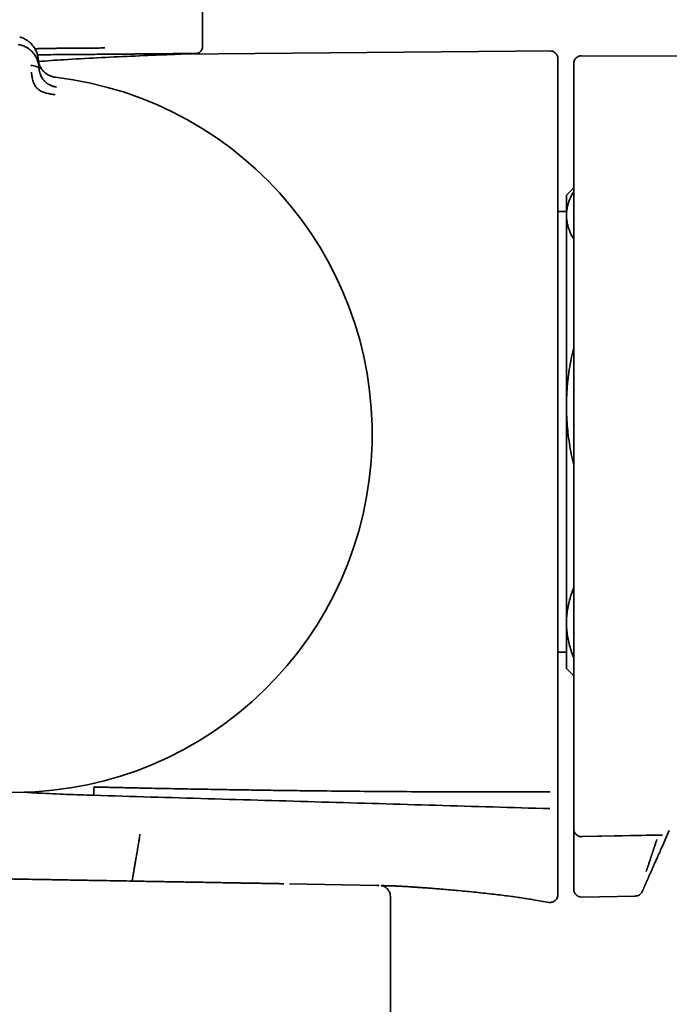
# Model space of a CAD drawing. Header units: millimetres. Extents: x 8 to 1795, y 12 to 2812.
# Tile 15 of 31: x 555 to 596, y 1575 to 1638. Entities that reach past the tile are written whole.
import ezdxf

# ---------------------------------------------------------------- set-up
doc = ezdxf.new("R2010")
doc.units = ezdxf.units.MM

msp = doc.modelspace()

# ---------------------------------------------------------------- linework, layer by layer
at = {"color": 7, "linetype": 'Continuous', "lineweight": 35}
for p, q in [((566.794, 1636.125), (566.794, 2118.158)), ((589.008, 1635.891), (565.415, 1635.685)), ((565.425, 1635.685), (566.398, 1635.725)), ((617.365, 1635.445), (590.845, 1635.584)), ((556.377, 1635.362), (556.418, 1634.886)), ((556.432, 1634.734), (556.418, 1634.886)), ((590.342, 1627.198), (589.882, 1626.738)), ((589.882, 1626.738), (589.882, 1625.467)), ((589.882, 1625.7), (589.342, 1625.7)), ((589.882, 1625.467), (589.882, 1613.368)), ((589.882, 1613.368), (589.882, 1599.64)), ((589.882, 1599.64), (589.882, 1596.738)), ((589.342, 1597.776), (589.882, 1597.776)), ((589.882, 1596.738), (590.342, 1596.278)), ((590.342, 1585.818), (590.342, 1586.58)), ((596.059, 1585.694), (596.405, 1586.472)), ((590.851, 1586.088), (595.96, 1586.182)), ((590.852, 1586.086), (590.851, 1586.087)), ((590.852, 1586.108), (595.969, 1586.203)), ((595.96, 1586.182), (595.96, 1586.182)), ((571.957, 1583.103), (571.777, 1583.106)), ((572.313, 1583.088), (577.921, 1582.99)), ((577.932, 1582.999), (577.919, 1582.999)), ((577.998, 1582.988), (577.921, 1582.99)), ((590.342, 1582.761), (590.342, 1582.783)), ((594.688, 1582.616), (594.699, 1582.639)), ((578.714, 1553.14), (578.714, 1582.297)), ((587.786, 1582.087), (588.76, 1581.925)), ((590.851, 1582.261), (594.24, 1582.32))]:
    msp.add_line(p, q, dxfattribs=at)
msp.add_arc((554.816, 1611.63), 22.74, 179.99681, 83.32507, dxfattribs=at)
for points, knots in [([(555.104, 1636.289), (555.146, 1636.282), (555.233, 1636.267), (555.362, 1636.23), (555.491, 1636.182), (555.599, 1636.129), (555.687, 1636.078), (555.757, 1636.032), (555.825, 1635.982), (555.891, 1635.928), (555.954, 1635.87), (556.014, 1635.807), (556.077, 1635.735), (556.144, 1635.647), (556.193, 1635.57), (556.225, 1635.514), (556.241, 1635.486), (556.256, 1635.456), (556.271, 1635.426), (556.285, 1635.395), (556.3, 1635.363), (556.327, 1635.297), (556.359, 1635.204), (556.387, 1635.093), (556.403, 1635.011), (556.411, 1634.954), (556.415, 1634.92), (556.417, 1634.899), (556.418, 1634.889), (556.418, 1634.887), (556.418, 1634.886), (556.418, 1634.886), (556.418, 1634.886)], [0, 0, 0, 0, 0.051373, 0.105665, 0.163102, 0.223828, 0.260047, 0.297372, 0.335805, 0.375343, 0.415981, 0.457712, 0.500527, 0.55796, 0.625151, 0.641553, 0.65843, 0.675777, 0.69359, 0.711864, 0.730595, 0.749776, 0.826538, 0.888784, 0.93693, 0.964012, 0.983495, 0.995471, 0.998664, 0.999564, 0.99984, 1, 1, 1, 1]), ([(556.377, 1635.362), (556.367, 1635.44), (556.346, 1635.598), (556.269, 1635.829), (556.158, 1636.052), (556.024, 1636.239), (555.879, 1636.392), (555.734, 1636.512), (555.585, 1636.61), (555.435, 1636.686), (555.312, 1636.737), (555.23, 1636.759), (555.2, 1636.768)], [0, 0, 0, 0, 0.137528, 0.275163, 0.412459, 0.549428, 0.6412, 0.73305, 0.824418, 0.892557, 0.960502, 1, 1, 1, 1]), ([(556.164, 1636.025), (556.26, 1636.027), (556.392, 1636.031), (556.56, 1636.034), (556.667, 1636.036), (556.774, 1636.039), (556.883, 1636.041), (556.991, 1636.042), (557.101, 1636.044), (557.252, 1636.046), (557.451, 1636.049), (557.701, 1636.052), (557.969, 1636.055), (558.252, 1636.057), (558.551, 1636.06), (558.85, 1636.062), (559.215, 1636.064), (559.637, 1636.067), (560.121, 1636.07), (560.436, 1636.072), (560.593, 1636.073)], [0, 0, 0, 0, 0.063098, 0.086278, 0.109623, 0.133133, 0.156809, 0.18065, 0.204656, 0.228828, 0.280189, 0.335446, 0.394597, 0.457644, 0.524585, 0.595422, 0.660094, 0.773396, 0.886698, 1, 1, 1, 1]), ([(556.327, 1635.63), (556.334, 1635.63), (556.48, 1635.634), (556.766, 1635.639), (557.269, 1635.648), (557.853, 1635.655), (558.513, 1635.661), (559.164, 1635.665), (559.804, 1635.668), (560.217, 1635.671), (560.423, 1635.673)], [0, 0, 0, 0, 0.004349, 0.103376, 0.202487, 0.361257, 0.520329, 0.679759, 0.839618, 1, 1, 1, 1]), ([(556.392, 1635.217), (556.923, 1635.256), (558.165, 1635.348), (560.121, 1635.452), (562.258, 1635.553), (564.023, 1635.628), (565.075, 1635.671), (565.415, 1635.685)], [0, 0, 0, 0, 0.176942, 0.413572, 0.650269, 0.887008, 1, 1, 1, 1]), ([(560.423, 1635.673), (560.46, 1635.673), (560.542, 1635.674), (560.674, 1635.675), (560.828, 1635.676), (561.001, 1635.678), (561.195, 1635.679), (561.408, 1635.681), (561.624, 1635.683), (561.826, 1635.685), (562.004, 1635.686), (562.165, 1635.688), (562.316, 1635.689), (562.457, 1635.69), (562.59, 1635.692), (562.714, 1635.693), (562.936, 1635.695), (563.248, 1635.697), (563.64, 1635.701), (564.049, 1635.704), (564.379, 1635.707), (564.589, 1635.709), (564.665, 1635.71), (564.688, 1635.71), (564.711, 1635.71), (564.734, 1635.71), (564.757, 1635.71), (564.784, 1635.711), (564.82, 1635.711), (564.871, 1635.711), (564.939, 1635.712), (565.023, 1635.713), (565.121, 1635.714), (565.232, 1635.715), (565.353, 1635.716), (565.466, 1635.717), (565.564, 1635.718), (565.65, 1635.718), (565.733, 1635.719), (565.812, 1635.72), (565.883, 1635.72), (565.946, 1635.721), (566.034, 1635.722), (566.14, 1635.723), (566.246, 1635.723), (566.334, 1635.724), (566.38, 1635.725), (566.393, 1635.725), (566.396, 1635.725), (566.397, 1635.725), (566.397, 1635.725), (566.397, 1635.725), (566.398, 1635.725), (566.398, 1635.725), (566.398, 1635.725)], [0, 0, 0, 0, 0.010415, 0.02294, 0.037576, 0.054321, 0.073177, 0.094143, 0.117221, 0.138183, 0.155757, 0.17256, 0.188592, 0.203854, 0.218345, 0.232064, 0.245013, 0.292678, 0.340316, 0.387926, 0.450721, 0.478342, 0.481958, 0.485575, 0.489191, 0.492807, 0.496424, 0.50004, 0.505325, 0.513677, 0.524839, 0.538948, 0.556002, 0.576002, 0.598949, 0.624844, 0.643984, 0.661325, 0.682182, 0.701986, 0.720738, 0.738437, 0.755082, 0.80087, 0.846632, 0.892368, 0.952693, 0.979227, 0.982702, 0.986176, 0.98965, 0.993124, 0.996598, 1, 1, 1, 1]), ([(566.394, 1635.725), (566.427, 1635.727), (566.486, 1635.732), (566.574, 1635.769), (566.662, 1635.829), (566.734, 1635.915), (566.785, 1636.02), (566.791, 1636.09), (566.794, 1636.129)], [0, 0, 0, 0, 0.1576894, 0.2845624, 0.4520526, 0.6642652, 0.8166682, 1, 1, 1, 1]), ([(589.342, 1635.383), (589.339, 1635.422), (589.334, 1635.494), (589.3, 1635.588), (589.261, 1635.658), (589.218, 1635.714), (589.163, 1635.769), (589.081, 1635.826), (588.969, 1635.873), (588.883, 1635.879), (588.837, 1635.883)], [0, 0, 0, 0, 0.1484874, 0.2759423, 0.3758593, 0.4500294, 0.5454777, 0.6725692, 0.826931, 1, 1, 1, 1]), ([(590.845, 1635.584), (590.805, 1635.582), (590.732, 1635.577), (590.636, 1635.543), (590.573, 1635.507), (590.539, 1635.482), (590.523, 1635.47), (590.511, 1635.459), (590.499, 1635.448), (590.473, 1635.422), (590.437, 1635.38), (590.397, 1635.317), (590.365, 1635.242), (590.344, 1635.156), (590.343, 1635.1), (590.342, 1635.069)], [0, 0, 0, 0, 0.094524, 0.174474, 0.236279, 0.259802, 0.270012, 0.281681, 0.296223, 0.314278, 0.39202, 0.507326, 0.641798, 0.806154, 1, 1, 1, 1]), ([(555.913, 1634.955), (555.972, 1634.953), (556.091, 1634.949), (556.229, 1634.913), (556.323, 1634.87), (556.379, 1634.832), (556.42, 1634.786), (556.428, 1634.751), (556.432, 1634.734)], [0, 0, 0, 0, 0.266748, 0.532694, 0.658153, 0.776392, 0.888679, 1, 1, 1, 1]), ([(556.705, 1634.595), (556.691, 1634.608), (556.634, 1634.664), (556.564, 1634.767), (556.504, 1634.872), (556.467, 1634.952), (556.441, 1635.018), (556.414, 1635.105), (556.39, 1635.207), (556.383, 1635.282), (556.379, 1635.319)], [0, 0, 0, 0, 0.063265, 0.254719, 0.436428, 0.502971, 0.589139, 0.706568, 0.855027, 1, 1, 1, 1]), ([(557.459, 1634.215), (557.414, 1634.222), (557.325, 1634.236), (557.201, 1634.274), (557.092, 1634.318), (557.004, 1634.362), (556.933, 1634.405), (556.87, 1634.447), (556.799, 1634.503), (556.726, 1634.569), (556.661, 1634.642), (556.605, 1634.714), (556.554, 1634.791), (556.506, 1634.877), (556.475, 1634.946), (556.456, 1634.996), (556.445, 1635.025), (556.434, 1635.058), (556.423, 1635.095), (556.412, 1635.136), (556.401, 1635.18), (556.393, 1635.223), (556.387, 1635.261), (556.384, 1635.288), (556.382, 1635.304), (556.381, 1635.311), (556.381, 1635.312), (556.381, 1635.313), (556.381, 1635.313), (556.381, 1635.313), (556.381, 1635.313), (556.381, 1635.313)], [0, 0, 0, 0, 0.069381, 0.134474, 0.194647, 0.249723, 0.286616, 0.328877, 0.376647, 0.440744, 0.499958, 0.554703, 0.614664, 0.6798, 0.750013, 0.76892, 0.790509, 0.814753, 0.841618, 0.871065, 0.903043, 0.937492, 0.964713, 0.984146, 0.995886, 0.998893, 0.999683, 0.9999, 0.999964, 0.999986, 1, 1, 1, 1]), ([(589.342, 1634.406), (589.342, 1634.505), (589.342, 1634.704), (589.342, 1634.939), (589.342, 1635.127), (589.342, 1635.265), (589.342, 1635.35), (589.342, 1635.387), (589.342, 1635.379), (589.342, 1635.378)], [0, 0, 0, 0, 0.160025, 0.320045, 0.48006, 0.640073, 0.800084, 0.960093, 1, 1, 1, 1]), ([(590.342, 1634.104), (590.342, 1634.202), (590.342, 1634.399), (590.342, 1634.631), (590.342, 1634.817), (590.342, 1634.953), (590.342, 1635.036), (590.342, 1635.073), (590.342, 1635.066), (590.342, 1635.065)], [0, 0, 0, 0, 0.160986, 0.321968, 0.482945, 0.643919, 0.804892, 0.965863, 1, 1, 1, 1]), ([(555.949, 1634.533), (555.949, 1634.529), (555.951, 1634.509), (555.955, 1634.465), (555.963, 1634.396), (555.974, 1634.299), (555.996, 1634.17), (556.031, 1634.024), (556.083, 1633.867), (556.15, 1633.708), (556.266, 1633.546), (556.43, 1633.399), (556.642, 1633.28), (556.892, 1633.204), (557.164, 1633.146), (557.355, 1633.12), (557.453, 1633.107)], [0, 0, 0, 0, 0.007539, 0.032602, 0.07418, 0.124929, 0.188679, 0.265565, 0.331914, 0.405634, 0.486045, 0.573984, 0.669568, 0.772326, 0.882537, 1, 1, 1, 1]), ([(556.449, 1634.611), (556.445, 1634.631), (556.436, 1634.679), (556.431, 1634.727), (556.428, 1634.755)], [0, 0, 0, 0, 0.417317, 1, 1, 1, 1]), ([(556.432, 1634.734), (556.434, 1634.711), (556.439, 1634.667), (556.451, 1634.604), (556.463, 1634.548), (556.477, 1634.499), (556.49, 1634.456), (556.502, 1634.42), (556.526, 1634.357), (556.566, 1634.267), (556.631, 1634.152), (556.701, 1634.055), (556.776, 1633.969), (556.843, 1633.906), (556.902, 1633.857), (556.951, 1633.821), (557.003, 1633.787), (557.069, 1633.748), (557.145, 1633.708), (557.206, 1633.685), (557.233, 1633.674)], [0, 0, 0, 0, 0.058859, 0.112383, 0.160403, 0.202787, 0.239438, 0.27028, 0.295263, 0.401213, 0.498949, 0.58861, 0.657533, 0.729241, 0.766205, 0.80396, 0.842534, 0.88194, 0.947023, 1, 1, 1, 1]), ([(589.342, 1634.406), (589.342, 1634.4), (589.342, 1634.39), (589.342, 1634.37), (589.342, 1634.345), (589.342, 1634.312), (589.342, 1634.257), (589.342, 1634.179), (589.342, 1634.103), (589.342, 1634.034), (589.342, 1633.968), (589.342, 1633.921), (589.342, 1633.894)], [0, 0, 0, 0, 0.1471282, 0.2586562, 0.3095651, 0.3693492, 0.4949351, 0.6267426, 0.7514104, 0.8215948, 0.8996474, 1, 1, 1, 1]), ([(557.472, 1634.216), (557.424, 1634.222), (557.357, 1634.231), (557.293, 1634.249), (557.274, 1634.254)], [0, 0, 0, 0, 0.710576, 1, 1, 1, 1]), ([(589.342, 1633.894), (589.342, 1631.753), (589.342, 1627.471), (589.342, 1621.048), (589.342, 1614.624), (589.342, 1608.201), (589.342, 1601.777), (589.342, 1595.353), (589.342, 1591.072), (589.342, 1588.93)], [0, 0, 0, 0, 0.1428719, 0.285729, 0.4285773, 0.5714227, 0.714271, 0.8571281, 1, 1, 1, 1]), ([(590.342, 1633.618), (590.342, 1633.618), (590.342, 1633.618), (590.342, 1633.618), (590.342, 1633.619), (590.342, 1633.621), (590.342, 1633.634), (590.342, 1633.656), (590.342, 1633.692), (590.342, 1633.741), (590.342, 1633.81), (590.342, 1633.889), (590.342, 1633.962), (590.342, 1634.023), (590.342, 1634.068), (590.342, 1634.098), (590.342, 1634.102), (590.342, 1634.104)], [0, 0, 0, 0, 0.000188, 0.00039, 0.000874, 0.002341, 0.007656, 0.053581, 0.090599, 0.148385, 0.251488, 0.376078, 0.501043, 0.625558, 0.750557, 0.875163, 1, 1, 1, 1]), ([(557.513, 1633.596), (557.454, 1633.608), (557.337, 1633.632), (557.229, 1633.674), (557.175, 1633.695)], [0, 0, 0, 0, 0.50288, 1, 1, 1, 1]), ([(557.285, 1633.656), (557.317, 1633.645), (557.392, 1633.621), (557.469, 1633.61), (557.513, 1633.603)], [0, 0, 0, 0, 0.430037, 1, 1, 1, 1]), ([(557.513, 1633.603), (557.513, 1633.603), (557.513, 1633.602), (557.512, 1633.593), (557.512, 1633.592)], [0, 0, 0, 0, 0.955707, 1, 1, 1, 1]), ([(590.342, 1588.797), (590.342, 1590.664), (590.342, 1594.399), (590.342, 1600.001), (590.342, 1605.604), (590.342, 1611.207), (590.342, 1616.81), (590.342, 1621.479), (590.342, 1625.215), (590.342, 1628.016), (590.342, 1630.145), (590.342, 1631.455), (590.342, 1631.846), (590.342, 1631.992), (590.342, 1632.037), (590.342, 1632.082), (590.342, 1632.127), (590.342, 1632.173), (590.342, 1632.299), (590.342, 1632.495), (590.342, 1632.751), (590.342, 1632.975), (590.342, 1633.166), (590.342, 1633.325), (590.342, 1633.452), (590.342, 1633.546), (590.342, 1633.598), (590.342, 1633.618)], [0, 0, 0, 0, 0.124994, 0.24999, 0.37499, 0.499999, 0.624988, 0.749999, 0.812488, 0.874999, 0.937499, 0.954988, 0.962692, 0.963702, 0.964711, 0.96572, 0.96673, 0.96774, 0.968749, 0.975184, 0.980896, 0.985885, 0.990153, 0.993698, 0.996521, 0.998622, 1, 1, 1, 1]), ([(590.342, 1626.97), (590.326, 1626.945), (590.252, 1626.828), (590.148, 1626.617), (590.03, 1626.334), (589.946, 1626.048), (589.892, 1625.758), (589.885, 1625.564), (589.882, 1625.467)], [0, 0, 0, 0, 0.050444, 0.238159, 0.425783, 0.616231, 0.807897, 1, 1, 1, 1]), ([(589.882, 1625.467), (589.882, 1625.441), (589.883, 1625.324), (589.902, 1625.116), (589.956, 1624.845), (590.04, 1624.573), (590.154, 1624.302), (590.256, 1624.098), (590.327, 1623.986), (590.342, 1623.963)], [0, 0, 0, 0, 0.05139, 0.230602, 0.409904, 0.589125, 0.771256, 0.953393, 1, 1, 1, 1]), ([(590.342, 1617.078), (590.327, 1617.018), (590.253, 1616.733), (590.148, 1616.211), (590.03, 1615.513), (589.946, 1614.802), (589.892, 1614.087), (589.885, 1613.608), (589.882, 1613.368)], [0, 0, 0, 0, 0.0493574, 0.2357939, 0.4260344, 0.6162699, 0.808136, 1, 1, 1, 1]), ([(589.882, 1613.368), (589.882, 1613.304), (589.883, 1613.017), (589.902, 1612.506), (589.956, 1611.836), (590.039, 1611.167), (590.154, 1610.497), (590.256, 1609.993), (590.327, 1609.714), (590.342, 1609.658)], [0, 0, 0, 0, 0.051389, 0.230225, 0.409062, 0.589278, 0.769497, 0.95352, 1, 1, 1, 1]), ([(590.342, 1601.848), (590.332, 1601.824), (590.265, 1601.67), (590.165, 1601.38), (590.046, 1600.978), (589.959, 1600.57), (589.902, 1600.159), (589.883, 1599.848), (589.882, 1599.675), (589.882, 1599.64)], [0, 0, 0, 0, 0.033191, 0.213766, 0.39776, 0.58175, 0.767201, 0.95265, 1, 1, 1, 1]), ([(589.882, 1599.64), (589.885, 1599.502), (589.891, 1599.228), (589.942, 1598.815), (590.021, 1598.404), (590.135, 1597.99), (590.243, 1597.667), (590.322, 1597.483), (590.342, 1597.435)], [0, 0, 0, 0, 0.1850222, 0.370046, 0.5566094, 0.7431773, 0.9340188, 1, 1, 1, 1]), ([(559.898, 1588.71), (559.322, 1588.729), (558.169, 1588.766), (556.693, 1588.827), (555.795, 1588.885), (555.473, 1588.906)], [0, 0, 0, 0, 0.390314, 0.781539, 1, 1, 1, 1]), ([(559.914, 1589.236), (559.912, 1589.172), (559.909, 1589.073), (559.905, 1588.954), (559.903, 1588.871), (559.901, 1588.804), (559.899, 1588.737), (559.898, 1588.721), (559.898, 1588.71)], [0, 0, 0, 0, 0.240976, 0.368681, 0.498866, 0.629438, 0.757764, 1, 1, 1, 1]), ([(559.914, 1589.236), (559.914, 1589.236), (559.915, 1589.236), (559.92, 1589.236), (559.937, 1589.236), (559.974, 1589.235), (560.037, 1589.233), (560.13, 1589.231), (560.255, 1589.228), (560.415, 1589.224), (560.606, 1589.22), (560.808, 1589.215), (560.988, 1589.211), (561.296, 1589.204), (561.902, 1589.19), (563.109, 1589.164), (564.689, 1589.131), (566.482, 1589.098), (568.042, 1589.071), (569.435, 1589.049), (570.667, 1589.031), (571.901, 1589.014), (573.139, 1588.999), (575.556, 1588.971), (579.167, 1588.94), (583.988, 1588.917), (587.219, 1588.918), (588.842, 1588.919)], [0, 0, 0, 0, 0.0000149, 0.0001385, 0.0004869, 0.0018135, 0.0039798, 0.006986, 0.0114293, 0.0169606, 0.0235797, 0.0312867, 0.0378479, 0.0422883, 0.0632608, 0.1006628, 0.1674382, 0.2271579, 0.2866813, 0.3291443, 0.3717131, 0.4143878, 0.4571684, 0.5000549, 0.6650188, 0.8316662, 1, 1, 1, 1]), ([(589.342, 1588.93), (589.342, 1588.902), (589.342, 1588.849), (589.342, 1588.779), (589.342, 1588.705), (589.342, 1588.625), (589.342, 1588.554), (589.342, 1588.502), (589.342, 1588.468), (589.342, 1588.439), (589.342, 1588.409), (589.342, 1588.383), (589.342, 1588.369), (589.342, 1588.361)], [0, 0, 0, 0, 0.101562, 0.18462, 0.249593, 0.368571, 0.499893, 0.565082, 0.628186, 0.689787, 0.75051, 0.852794, 1, 1, 1, 1]), ([(590.342, 1586.587), (590.342, 1586.612), (590.342, 1586.662), (590.342, 1586.738), (590.342, 1586.817), (590.342, 1586.898), (590.342, 1586.981), (590.342, 1587.067), (590.342, 1587.155), (590.342, 1587.242), (590.342, 1587.327), (590.342, 1587.407), (590.342, 1587.484), (590.342, 1587.559), (590.342, 1587.632), (590.342, 1587.702), (590.342, 1587.756), (590.342, 1587.794), (590.342, 1587.819), (590.342, 1587.846), (590.342, 1587.872), (590.342, 1587.899), (590.342, 1587.926), (590.342, 1587.968), (590.342, 1588.025), (590.342, 1588.116), (590.342, 1588.225), (590.342, 1588.348), (590.342, 1588.465), (590.342, 1588.576), (590.342, 1588.686), (590.342, 1588.761), (590.342, 1588.797)], [0, 0, 0, 0, 0.03649, 0.073841, 0.112055, 0.151131, 0.191068, 0.231868, 0.27353, 0.317303, 0.356033, 0.393487, 0.429665, 0.464567, 0.498193, 0.530542, 0.561616, 0.571098, 0.583169, 0.595279, 0.607329, 0.619319, 0.63125, 0.643121, 0.675458, 0.707344, 0.763161, 0.817539, 0.864875, 0.911064, 0.956105, 1, 1, 1, 1]), ([(588.828, 1587.862), (586.418, 1587.934), (581.597, 1588.076), (574.365, 1588.283), (567.132, 1588.491), (562.31, 1588.637), (559.898, 1588.71)], [0, 0, 0, 0, 0.250017, 0.499995, 0.749976, 1, 1, 1, 1]), ([(589.342, 1582.513), (589.342, 1582.519), (589.342, 1582.531), (589.342, 1582.548), (589.342, 1582.564), (589.342, 1582.579), (589.342, 1582.593), (589.342, 1582.607), (589.342, 1582.617), (589.342, 1582.626), (589.342, 1582.633), (589.342, 1582.64), (589.342, 1582.648), (589.342, 1582.656), (589.342, 1582.664), (589.342, 1582.677), (589.342, 1582.696), (589.342, 1582.721), (589.342, 1582.745), (589.342, 1582.767), (589.342, 1582.788), (589.342, 1582.81), (589.342, 1582.833), (589.342, 1582.859), (589.342, 1582.887), (589.342, 1582.917), (589.342, 1582.942), (589.342, 1582.961), (589.342, 1582.972), (589.342, 1582.982), (589.342, 1582.992), (589.342, 1583.003), (589.342, 1583.013), (589.342, 1583.04), (589.342, 1583.067), (589.342, 1583.093), (589.342, 1583.101), (589.342, 1583.107), (589.342, 1583.112), (589.342, 1583.118), (589.342, 1583.132), (589.342, 1583.155), (589.342, 1583.187), (589.342, 1583.223), (589.342, 1583.262), (589.342, 1583.303), (589.342, 1583.348), (589.342, 1583.397), (589.342, 1583.448), (589.342, 1583.502), (589.342, 1583.554), (589.342, 1583.603), (589.342, 1583.648), (589.342, 1583.685), (589.342, 1583.714), (589.342, 1583.733), (589.342, 1583.752), (589.342, 1583.772), (589.342, 1583.79), (589.342, 1583.844), (589.342, 1583.934), (589.342, 1584.059), (589.342, 1584.18), (589.342, 1584.298), (589.342, 1584.412), (589.342, 1584.524), (589.342, 1584.633), (589.342, 1584.741), (589.342, 1584.845), (589.342, 1584.943), (589.342, 1585.034), (589.342, 1585.105), (589.342, 1585.149), (589.342, 1585.166), (589.342, 1585.171), (589.342, 1585.177), (589.342, 1585.182), (589.342, 1585.188), (589.342, 1585.219), (589.342, 1585.284), (589.342, 1585.382), (589.342, 1585.488), (589.342, 1585.591), (589.342, 1585.691), (589.342, 1585.787), (589.342, 1585.882), (589.342, 1585.975), (589.342, 1586.065), (589.342, 1586.152), (589.342, 1586.237), (589.342, 1586.32), (589.342, 1586.404), (589.342, 1586.489), (589.342, 1586.572), (589.342, 1586.63), (589.342, 1586.666), (589.342, 1586.683), (589.342, 1586.702), (589.342, 1586.766), (589.342, 1586.874), (589.342, 1587.021), (589.342, 1587.159), (589.342, 1587.291), (589.342, 1587.396), (589.342, 1587.476), (589.342, 1587.531), (589.342, 1587.587), (589.342, 1587.643), (589.342, 1587.698), (589.342, 1587.744), (589.342, 1587.779), (589.342, 1587.805), (589.342, 1587.831), (589.342, 1587.856), (589.342, 1587.881), (589.342, 1587.905), (589.342, 1587.932), (589.342, 1587.966), (589.342, 1588.008), (589.342, 1588.052), (589.342, 1588.098), (589.342, 1588.145), (589.342, 1588.195), (589.342, 1588.247), (589.342, 1588.303), (589.342, 1588.341), (589.342, 1588.361)], [0, 0, 0, 0, 0.005668, 0.010922, 0.015762, 0.020187, 0.024197, 0.027794, 0.030976, 0.032646, 0.034435, 0.036246, 0.038079, 0.039934, 0.041811, 0.04371, 0.049048, 0.054552, 0.059702, 0.064103, 0.067819, 0.071924, 0.076419, 0.081213, 0.086384, 0.09193, 0.097853, 0.10027, 0.102117, 0.103981, 0.10586, 0.107754, 0.109665, 0.111591, 0.122464, 0.124322, 0.125627, 0.126629, 0.127653, 0.1287, 0.129771, 0.135122, 0.141069, 0.147537, 0.154527, 0.162037, 0.17022, 0.178943, 0.188206, 0.198009, 0.208353, 0.216282, 0.224501, 0.233011, 0.236433, 0.239901, 0.243413, 0.24697, 0.250454, 0.25332, 0.276307, 0.298798, 0.320791, 0.341736, 0.362209, 0.382211, 0.401741, 0.420801, 0.439388, 0.457504, 0.472749, 0.487644, 0.494855, 0.495793, 0.496729, 0.497664, 0.498598, 0.49953, 0.500664, 0.514911, 0.53379, 0.552217, 0.570193, 0.58723, 0.603839, 0.620022, 0.635778, 0.651106, 0.665746, 0.679973, 0.693788, 0.707191, 0.721714, 0.73572, 0.747618, 0.749908, 0.752922, 0.755963, 0.758998, 0.783444, 0.807551, 0.82774, 0.847686, 0.867388, 0.875068, 0.883521, 0.891827, 0.899987, 0.907999, 0.915865, 0.919588, 0.923278, 0.926934, 0.930556, 0.934144, 0.937649, 0.940386, 0.945771, 0.951631, 0.957966, 0.964024, 0.970462, 0.977278, 0.984473, 0.992047, 1, 1, 1, 1]), ([(590.342, 1586.587), (590.343, 1586.556), (590.345, 1586.511), (590.36, 1586.448), (590.382, 1586.384), (590.422, 1586.306), (590.488, 1586.226), (590.57, 1586.16), (590.662, 1586.114), (590.757, 1586.088), (590.82, 1586.085), (590.851, 1586.084)], [0, 0, 0, 0, 0.135662, 0.200145, 0.261825, 0.386552, 0.515168, 0.642811, 0.767428, 0.887067, 1, 1, 1, 1]), ([(562.824, 1586.236), (562.825, 1586.236), (562.826, 1586.235), (562.823, 1586.212), (562.816, 1586.159), (562.804, 1586.08), (562.79, 1585.986), (562.771, 1585.869), (562.749, 1585.732), (562.723, 1585.576), (562.695, 1585.406), (562.665, 1585.225), (562.629, 1585.015), (562.588, 1584.778), (562.542, 1584.518), (562.512, 1584.345), (562.497, 1584.259)], [0, 0, 0, 0, 0.08058, 0.16188, 0.244358, 0.307209, 0.370896, 0.435258, 0.499998, 0.564739, 0.629102, 0.692789, 0.755642, 0.838121, 0.919421, 1, 1, 1, 1]), ([(590.342, 1584.321), (590.342, 1584.327), (590.342, 1584.338), (590.342, 1584.386), (590.342, 1584.455), (590.342, 1584.545), (590.342, 1584.656), (590.342, 1584.785), (590.342, 1584.931), (590.342, 1585.091), (590.342, 1585.291), (590.342, 1585.534), (590.342, 1585.724), (590.342, 1585.818)], [0, 0, 0, 0, 0.083589, 0.166706, 0.250705, 0.333921, 0.416766, 0.500584, 0.583761, 0.666592, 0.750425, 0.875036, 1, 1, 1, 1]), ([(594.939, 1583.889), (594.941, 1583.895), (594.945, 1583.905), (594.958, 1583.941), (594.972, 1583.983), (594.987, 1584.028), (595.005, 1584.079), (595.024, 1584.137), (595.046, 1584.2), (595.07, 1584.272), (595.097, 1584.352), (595.126, 1584.44), (595.162, 1584.547), (595.207, 1584.682), (595.248, 1584.803), (595.277, 1584.89), (595.291, 1584.933), (595.306, 1584.978), (595.321, 1585.024), (595.337, 1585.072), (595.353, 1585.121), (595.369, 1585.169), (595.388, 1585.226), (595.407, 1585.281), (595.427, 1585.341), (595.445, 1585.397), (595.466, 1585.46), (595.503, 1585.573), (595.552, 1585.719), (595.593, 1585.843), (595.611, 1585.897)], [0, 0, 0, 0, 0.061234, 0.123578, 0.165653, 0.208044, 0.250673, 0.289639, 0.329735, 0.370918, 0.413139, 0.456337, 0.500439, 0.561351, 0.629513, 0.645775, 0.662373, 0.679301, 0.696549, 0.71411, 0.731975, 0.750134, 0.766106, 0.792451, 0.809437, 0.828909, 0.850808, 0.875067, 0.944884, 1, 1, 1, 1]), ([(595.387, 1584.185), (595.389, 1584.189), (595.392, 1584.198), (595.406, 1584.229), (595.426, 1584.273), (595.455, 1584.338), (595.495, 1584.427), (595.547, 1584.544), (595.606, 1584.678), (595.672, 1584.826), (595.743, 1584.986), (595.831, 1585.183), (595.937, 1585.42), (596.018, 1585.602), (596.059, 1585.694)], [0, 0, 0, 0, 0.062539, 0.124676, 0.187161, 0.25073, 0.333057, 0.415802, 0.500441, 0.582926, 0.665782, 0.750198, 0.874615, 1, 1, 1, 1]), ([(562.332, 1583.262), (562.332, 1583.265), (562.334, 1583.272), (562.343, 1583.328), (562.354, 1583.396), (562.364, 1583.454), (562.369, 1583.485), (562.374, 1583.519), (562.382, 1583.563), (562.392, 1583.623), (562.406, 1583.706), (562.421, 1583.8), (562.438, 1583.903), (562.456, 1584.01), (562.475, 1584.13), (562.49, 1584.215), (562.497, 1584.259)], [0, 0, 0, 0, 0.1177892, 0.2401997, 0.3673111, 0.3998854, 0.4327604, 0.4659371, 0.4994164, 0.5545631, 0.6210186, 0.6987811, 0.7645429, 0.8366676, 0.9151538, 1, 1, 1, 1]), ([(590.342, 1582.856), (590.342, 1582.864), (590.342, 1582.881), (590.342, 1582.912), (590.342, 1582.948), (590.342, 1582.989), (590.342, 1583.028), (590.342, 1583.064), (590.342, 1583.088), (590.342, 1583.105), (590.342, 1583.114), (590.342, 1583.123), (590.342, 1583.132), (590.342, 1583.141), (590.342, 1583.155), (590.342, 1583.175), (590.342, 1583.203), (590.342, 1583.239), (590.342, 1583.283), (590.342, 1583.335), (590.342, 1583.385), (590.342, 1583.434), (590.342, 1583.483), (590.342, 1583.532), (590.342, 1583.581), (590.342, 1583.844), (590.342, 1584.091), (590.342, 1584.321)], [0, 0, 0, 0, 0.030981, 0.063317, 0.097006, 0.132051, 0.16845, 0.191547, 0.215159, 0.221428, 0.227732, 0.234071, 0.240446, 0.246856, 0.252392, 0.269742, 0.288273, 0.307984, 0.340248, 0.375211, 0.40601, 0.43681, 0.467609, 0.498409, 0.529208, 0.560008, 1, 1, 1, 1]), ([(594.731, 1582.712), (594.735, 1582.721), (594.743, 1582.738), (594.757, 1582.769), (594.772, 1582.805), (594.791, 1582.846), (594.808, 1582.885), (594.824, 1582.922), (594.835, 1582.946), (594.843, 1582.963), (594.847, 1582.972), (594.851, 1582.981), (594.855, 1582.99), (594.859, 1582.999), (594.865, 1583.013), (594.874, 1583.033), (594.886, 1583.061), (594.902, 1583.097), (594.922, 1583.142), (594.945, 1583.193), (594.968, 1583.245), (594.99, 1583.294), (595.012, 1583.343), (595.034, 1583.392), (595.056, 1583.441), (595.173, 1583.706), (595.284, 1583.954), (595.387, 1584.185)], [0, 0, 0, 0, 0.030987, 0.063327, 0.097019, 0.132063, 0.168462, 0.191557, 0.215166, 0.221434, 0.227738, 0.234077, 0.240451, 0.24686, 0.252397, 0.269755, 0.288291, 0.308003, 0.340263, 0.375213, 0.406013, 0.436812, 0.467611, 0.498411, 0.52921, 0.560009, 1, 1, 1, 1]), ([(550.916, 1583.461), (551.127, 1583.458), (551.548, 1583.45), (552.199, 1583.44), (552.863, 1583.43), (553.539, 1583.421), (554.224, 1583.412), (554.916, 1583.403), (555.382, 1583.398), (555.615, 1583.396)], [0, 0, 0, 0, 0.142185, 0.284626, 0.427293, 0.570166, 0.713234, 0.856503, 1, 1, 1, 1]), ([(556.606, 1583.371), (556.338, 1583.376), (555.805, 1583.385), (555.011, 1583.399), (554.225, 1583.413), (553.709, 1583.422), (553.451, 1583.426)], [0, 0, 0, 0, 0.251057, 0.500871, 0.750248, 1, 1, 1, 1]), ([(568.983, 1583.155), (568.815, 1583.158), (568.472, 1583.164), (567.946, 1583.173), (567.4, 1583.183), (566.832, 1583.193), (566.271, 1583.202), (565.75, 1583.212), (565.294, 1583.219), (564.87, 1583.227), (564.443, 1583.234), (563.981, 1583.242), (563.485, 1583.251), (563.003, 1583.259), (562.561, 1583.267), (562.026, 1583.277), (561.345, 1583.288), (560.487, 1583.303), (559.582, 1583.319), (558.631, 1583.336), (557.634, 1583.353), (556.953, 1583.365), (556.606, 1583.371)], [0, 0, 0, 0, 0.040982, 0.083627, 0.127938, 0.17392, 0.221577, 0.263951, 0.300365, 0.33212, 0.366642, 0.403931, 0.443987, 0.48681, 0.520709, 0.550846, 0.616388, 0.685656, 0.758651, 0.835373, 0.915823, 1, 1, 1, 1]), ([(571.777, 1583.106), (571.678, 1583.108), (571.477, 1583.112), (571.153, 1583.117), (570.815, 1583.123), (570.534, 1583.128), (570.319, 1583.132), (570.173, 1583.134), (570.027, 1583.137), (569.882, 1583.139), (569.695, 1583.143), (569.471, 1583.147), (569.218, 1583.151), (569.059, 1583.154), (568.983, 1583.155)], [0, 0, 0, 0, 0.123506, 0.250317, 0.375342, 0.49993, 0.551174, 0.601689, 0.651538, 0.700785, 0.749496, 0.841386, 0.92461, 1, 1, 1, 1]), ([(577.921, 1582.99), (577.901, 1582.99), (577.87, 1582.991), (577.864, 1582.991), (577.862, 1582.991)], [0, 0, 0, 0, 0.656143, 1, 1, 1, 1]), ([(577.919, 1583.018), (577.919, 1583.014), (577.917, 1582.988), (577.919, 1582.989), (577.921, 1582.99)], [0, 0, 0, 0, 0.1824037, 1, 1, 1, 1]), ([(577.919, 1583.016), (577.931, 1583.007), (577.957, 1582.99), (577.984, 1582.989), (577.998, 1582.988)], [0, 0, 0, 0, 0.499369, 1, 1, 1, 1]), ([(578.135, 1582.986), (578.159, 1582.985), (578.293, 1582.983), (578.539, 1582.976), (578.879, 1582.965), (579.228, 1582.949), (579.534, 1582.934), (579.791, 1582.919), (580.002, 1582.906), (580.233, 1582.892), (580.494, 1582.874), (580.795, 1582.853), (581.137, 1582.828), (581.52, 1582.798), (581.946, 1582.763), (582.412, 1582.723), (582.914, 1582.678), (583.448, 1582.628), (584.004, 1582.574), (584.572, 1582.515), (585.124, 1582.454), (585.649, 1582.393), (586.135, 1582.333), (586.591, 1582.272), (587.014, 1582.211), (587.409, 1582.149), (587.662, 1582.107), (587.786, 1582.087)], [0, 0, 0, 0, 0.00734, 0.041434, 0.076225, 0.112423, 0.149684, 0.170851, 0.192056, 0.215212, 0.242167, 0.273175, 0.308447, 0.348115, 0.392191, 0.440524, 0.49276, 0.548303, 0.606296, 0.665623, 0.724952, 0.778093, 0.828917, 0.876531, 0.920487, 0.961122, 1, 1, 1, 1]), ([(578.714, 1582.297), (578.71, 1582.352), (578.704, 1582.452), (578.657, 1582.583), (578.603, 1582.679), (578.544, 1582.757), (578.469, 1582.834), (578.356, 1582.914), (578.239, 1582.966), (578.159, 1582.981), (578.135, 1582.986)], [0, 0, 0, 0, 0.166436, 0.309068, 0.420803, 0.503686, 0.610243, 0.752164, 0.924631, 1, 1, 1, 1]), ([(578.714, 1582.971), (578.737, 1582.97), (578.782, 1582.969), (578.864, 1582.967), (578.954, 1582.965), (579.049, 1582.961), (579.15, 1582.956), (579.255, 1582.951), (579.366, 1582.944), (579.437, 1582.941), (579.475, 1582.939)], [0, 0, 0, 0, 0.1282544, 0.2426281, 0.3490233, 0.4546958, 0.5670848, 0.6925346, 0.835765, 1, 1, 1, 1]), ([(579.475, 1582.938), (579.431, 1582.941), (579.25, 1582.951), (578.997, 1582.962), (578.787, 1582.968), (578.714, 1582.971)], [0, 0, 0, 0, 0.1733058, 0.7120556, 1, 1, 1, 1]), ([(590.342, 1582.783), (590.342, 1582.784), (590.342, 1582.785), (590.342, 1582.786), (590.342, 1582.788), (590.342, 1582.79), (590.342, 1582.791), (590.342, 1582.793), (590.342, 1582.794), (590.342, 1582.795), (590.342, 1582.797), (590.342, 1582.799), (590.342, 1582.803), (590.342, 1582.811), (590.342, 1582.823), (590.342, 1582.837), (590.342, 1582.85), (590.342, 1582.856)], [0, 0, 0, 0, 0.0845479, 0.1628345, 0.2348598, 0.3006238, 0.3601267, 0.3956949, 0.4285789, 0.4587786, 0.4862941, 0.521083, 0.56621, 0.6831819, 0.7944696, 0.9000749, 1, 1, 1, 1]), ([(590.342, 1582.761), (590.345, 1582.721), (590.35, 1582.648), (590.384, 1582.554), (590.423, 1582.484), (590.467, 1582.428), (590.523, 1582.372), (590.605, 1582.316), (590.718, 1582.269), (590.805, 1582.263), (590.851, 1582.261)], [0, 0, 0, 0, 0.148376, 0.27583, 0.375789, 0.450004, 0.545514, 0.672674, 0.827054, 1, 1, 1, 1]), ([(594.24, 1582.32), (594.287, 1582.324), (594.381, 1582.334), (594.511, 1582.398), (594.621, 1582.492), (594.666, 1582.576), (594.688, 1582.616)], [0, 0, 0, 0, 0.2449045, 0.5, 0.7550956, 1, 1, 1, 1]), ([(594.699, 1582.639), (594.699, 1582.64), (594.699, 1582.641), (594.7, 1582.642), (594.701, 1582.644), (594.701, 1582.646), (594.702, 1582.647), (594.703, 1582.649), (594.703, 1582.65), (594.704, 1582.651), (594.705, 1582.653), (594.706, 1582.655), (594.708, 1582.659), (594.711, 1582.667), (594.716, 1582.679), (594.723, 1582.694), (594.728, 1582.706), (594.731, 1582.712)], [0, 0, 0, 0, 0.084495, 0.162744, 0.234747, 0.300503, 0.360012, 0.395593, 0.428496, 0.458721, 0.486268, 0.521104, 0.566284, 0.683347, 0.794652, 0.900202, 1, 1, 1, 1]), ([(588.76, 1581.925), (588.803, 1581.922), (588.882, 1581.914), (588.989, 1581.937), (589.07, 1581.971), (589.137, 1582.013), (589.203, 1582.068), (589.272, 1582.154), (589.33, 1582.275), (589.338, 1582.369), (589.342, 1582.419)], [0, 0, 0, 0, 0.1464523, 0.2738672, 0.3745174, 0.4494898, 0.546065, 0.6744012, 0.8291147, 1, 1, 1, 1]), ([(589.342, 1582.441), (589.342, 1582.442), (589.342, 1582.442), (589.342, 1582.443), (589.342, 1582.444), (589.342, 1582.445), (589.342, 1582.445), (589.342, 1582.445), (589.342, 1582.445), (589.342, 1582.446), (589.342, 1582.446), (589.342, 1582.446), (589.342, 1582.447), (589.342, 1582.448), (589.342, 1582.45), (589.342, 1582.453), (589.342, 1582.456), (589.342, 1582.461), (589.342, 1582.469), (589.342, 1582.481), (589.342, 1582.495), (589.342, 1582.507), (589.342, 1582.513)], [0, 0, 0, 0, 0.060295, 0.113606, 0.159933, 0.199277, 0.20807, 0.216422, 0.224332, 0.231801, 0.238828, 0.245414, 0.253231, 0.319402, 0.38285, 0.442582, 0.498599, 0.56615, 0.683063, 0.794342, 0.899986, 1, 1, 1, 1]), ([(589.342, 1582.419), (589.342, 1582.419), (589.342, 1582.411), (589.342, 1582.426), (589.342, 1582.441)], [0, 0, 0, 0, 0.000001, 1, 1, 1, 1])]:
    msp.add_open_spline(points, degree=3, knots=knots, dxfattribs=at)

doc.saveas('drawing.dxf')
